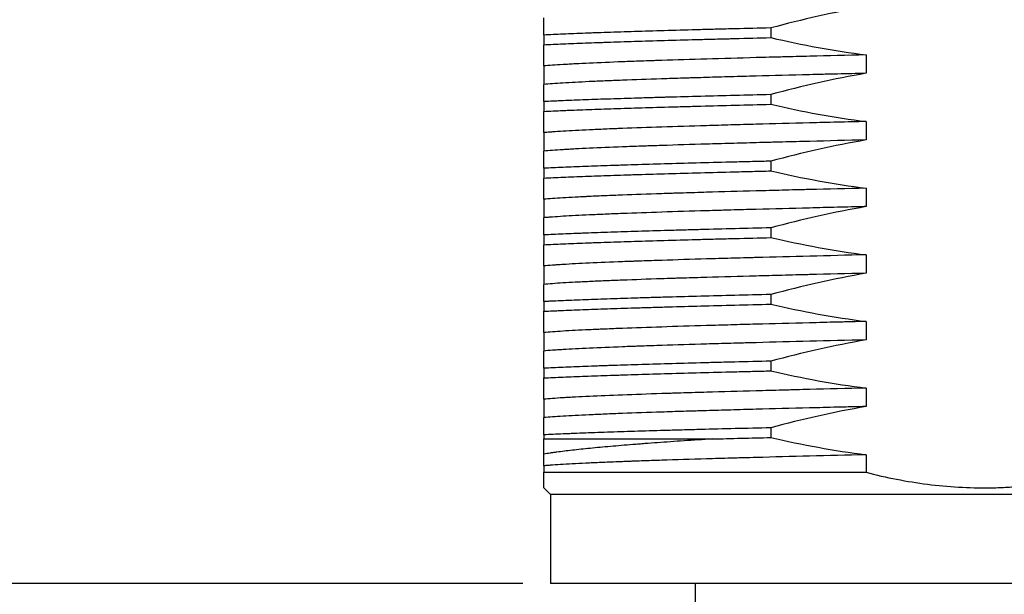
# Model space of a CAD drawing. Header units: millimetres. Extents: x 2665 to 3022, y 1732 to 1985.
# Tile 10 of 35: x 2715 to 2738, y 1875 to 1888. Entities that reach past the tile are written whole.
import ezdxf

# ---------------------------------------------------------------- set-up
doc = ezdxf.new("R2010")
doc.units = ezdxf.units.MM
doc.layers.add('20', color=7, linetype='Continuous', true_color=0xffffff)
doc.styles.get("Standard").update_dxf_attribs({"font": 'arial.ttf'})
doc.dimstyles.new('ISO-25', dxfattribs={"dimtxt": 2.5, "dimasz": 2.5, "dimexe": 1.25, "dimexo": 0.625, "dimtad": 1, "dimtxsty": 'Standard', "dimcen": 2.5, "dimadec": 0, "dimazin": 0, "dimtfac": 1, "dimtmove": 0, "dimatfit": 3, "dimfxl": 1, "dimarcsym": 0})

# ---------------------------------------------------------------- blocks, each defined once
blk = doc.blocks.new('*D23')
at = {"color": 0, "lineweight": -2, "transparency": 16777216}
for p, q in [((2722.45, 1910.28), (2701.672, 1910.28)), ((2702.922, 1907.78), (2702.922, 1877.78)), ((2726.7, 1875.28), (2701.672, 1875.28))]:
    blk.add_line(p, q, dxfattribs=at)
at = {"color": 0, "transparency": 16777216}
for points in [[(2702.505, 1907.78), (2703.338, 1907.78), (2702.922, 1910.28)], [(2702.505, 1877.78), (2703.338, 1877.78), (2702.922, 1875.28)]]:
    blk.add_solid(points, dxfattribs=at)
at = {"layer": 'Defpoints', "color": 0, "transparency": 16777216}
for p in [(2723.075, 1910.28), (2702.922, 1875.28), (2727.325, 1875.28)]:
    blk.add_point(p, dxfattribs=at)
at = {"color": 0, "transparency": 16777216, "insert": (2699.742, 1892.78), "char_height": 2.5, "attachment_point": 5, "rotation": 90}
blk.add_mtext('{\\H2x;35}', dxfattribs=at)

msp = doc.modelspace()

# ---------------------------------------------------------------- linework, layer by layer
at = {"layer": '20', "color": 7, "linetype": 'Continuous'}
for p, q in [((2732.28047, 1887.78219), (2732.28047, 1887.56337)), ((2727.17526, 1887.62254), (2727.17526, 1887.40372)), ((2734.4196, 1887.17547), (2734.4196, 1886.76031)), ((2727.17526, 1886.9256), (2727.17526, 1886.51044)), ((2732.28047, 1886.28219), (2732.28047, 1886.06337)), ((2727.17526, 1886.12254), (2727.17526, 1885.90372)), ((2734.4196, 1885.67547), (2734.4196, 1885.26031)), ((2727.17526, 1885.4256), (2727.17526, 1885.01044)), ((2727.17526, 1884.62254), (2727.17526, 1884.40372)), ((2732.28047, 1884.78219), (2732.28047, 1884.56337)), ((2734.4196, 1884.17547), (2734.4196, 1883.76031)), ((2727.17526, 1883.9256), (2727.17526, 1883.51044)), ((2732.28047, 1883.28219), (2732.28047, 1883.06337)), ((2727.17526, 1883.12254), (2727.17526, 1882.90372)), ((2734.4196, 1882.67547), (2734.4196, 1882.26031)), ((2727.17526, 1882.4256), (2727.17526, 1882.01044)), ((2732.28047, 1881.78219), (2732.28047, 1881.56337)), ((2727.17526, 1881.62254), (2727.17526, 1881.40372)), ((2734.4196, 1881.17547), (2734.4196, 1880.76031)), ((2727.17526, 1880.9256), (2727.17526, 1880.51044)), ((2732.28047, 1880.28219), (2732.28047, 1880.06337)), ((2727.17526, 1880.12254), (2727.17526, 1879.90372)), ((2734.4196, 1879.67547), (2734.4196, 1879.26031)), ((2727.17526, 1879.4256), (2727.17526, 1879.01044)), ((2732.28047, 1878.78219), (2732.28047, 1878.56337)), ((2727.17526, 1878.62254), (2727.17526, 1878.53046)), ((2727.17526, 1878.53046), (2730.96582, 1878.53046)), ((2734.4196, 1878.17547), (2734.4196, 1877.78046)), ((2727.17526, 1877.9256), (2727.17526, 1877.78046)), ((2727.17526, 1877.78046), (2734.4196, 1877.78046)), ((2727.17526, 1877.43046), (2727.32526, 1877.28046)), ((2746.82526, 1877.28046), (2727.32526, 1877.28046)), ((2727.32526, 1877.28046), (2727.32526, 1875.28046)), ((2746.82526, 1875.28046), (2727.32526, 1875.28046)), ((2730.57526, 1875.28053), (2730.57526, 1873.68046))]:
    msp.add_line(p, q, dxfattribs=at)
for points, knots in [([(2734.4196, 1888.26031), (2734.0594, 1888.19831), (2733.70105, 1888.12665), (2732.98779, 1887.96639), (2732.63325, 1887.87787), (2732.28047, 1887.78219)], [0, 0, 0, 0, 0.5, 0.5, 1, 1, 1, 1]), ([(2727.17526, 1887.62254), (2727.17526, 1887.70453), (2727.17526, 1887.77866), (2727.17526, 1887.90879), (2727.17526, 1887.96472), (2727.17526, 1888.01044)], [0, 0, 0, 0, 0.5, 0.5, 1, 1, 1, 1]), ([(2732.28047, 1887.78219), (2732.00569, 1887.77555), (2731.73595, 1887.76891), (2731.33909, 1887.75892), (2731.20809, 1887.75558), (2730.94873, 1887.74887), (2730.8212, 1887.74552), (2730.44538, 1887.73549), (2729.96192, 1887.72219), (2729.28847, 1887.70241), (2728.87398, 1887.6891), (2728.57631, 1887.67909), (2728.47929, 1887.67574), (2728.33712, 1887.67071), (2728.29035, 1887.66904), (2728.19835, 1887.6657), (2728.15308, 1887.66403), (2727.93031, 1887.65569), (2727.76358, 1887.64904), (2727.45258, 1887.63577), (2727.30831, 1887.62915), (2727.17526, 1887.62254)], [0, 0, 0, 0, 0.125, 0.125, 0.1875, 0.1875, 0.25, 0.25, 0.375, 0.5, 0.625, 0.625, 0.6875, 0.6875, 0.71875, 0.71875, 0.75, 0.75, 0.875, 0.875, 1, 1, 1, 1]), ([(2727.17526, 1887.40372), (2727.30849, 1887.41037), (2727.45281, 1887.41698), (2727.76355, 1887.43021), (2727.92995, 1887.43682), (2728.19638, 1887.44682), (2728.28799, 1887.45017), (2728.42969, 1887.45519), (2728.47764, 1887.45687), (2728.57497, 1887.46022), (2728.62424, 1887.4619), (2728.87315, 1887.47026), (2729.08092, 1887.4769), (2729.51326, 1887.49017), (2729.9624, 1887.50344), (2730.44496, 1887.51667), (2730.81959, 1887.52664), (2730.94659, 1887.52997), (2731.14032, 1887.53499), (2731.20544, 1887.53666), (2731.30393, 1887.53918), (2731.33691, 1887.54003), (2731.40298, 1887.54171), (2731.70103, 1887.54926), (2732.00527, 1887.55675), (2732.28047, 1887.56337)], [0, 0, 0, 0, 0.125, 0.125, 0.25, 0.25, 0.3125, 0.3125, 0.34375, 0.34375, 0.375, 0.375, 0.5, 0.5, 0.625, 0.75, 0.75, 0.8125, 0.8125, 0.84375, 0.84375, 0.859375, 0.859375, 0.875, 1, 1, 1, 1]), ([(2732.28047, 1887.56337), (2732.63365, 1887.48138), (2732.98845, 1887.40725), (2733.70181, 1887.27712), (2734.05996, 1887.22119), (2734.4196, 1887.17547)], [0, 0, 0, 0, 0.5, 0.5, 1, 1, 1, 1]), ([(2727.17526, 1886.9256), (2727.17526, 1886.9876), (2727.17526, 1887.05926), (2727.17526, 1887.21952), (2727.17526, 1887.30804), (2727.17526, 1887.40372)], [0, 0, 0, 0, 0.5, 0.5, 1, 1, 1, 1]), ([(2734.4196, 1887.17547), (2733.98937, 1887.16511), (2733.56795, 1887.15474), (2732.94912, 1887.13914), (2732.69406, 1887.13263), (2732.44256, 1887.12608), (2732.34225, 1887.12346), (2732.29227, 1887.12214), (2732.14332, 1887.11821), (2732.04516, 1887.11559), (2731.55989, 1887.10253), (2731.18946, 1887.09217), (2730.48338, 1887.07146), (2730.14772, 1887.06107), (2729.79023, 1887.04929), (2729.75079, 1887.04799), (2729.67248, 1887.04537), (2729.63358, 1887.04406), (2729.51791, 1887.04012), (2729.44237, 1887.0375), (2729.22039, 1887.02967), (2729.07859, 1887.02447), (2728.6714, 1887.00887), (2728.42413, 1886.99853), (2728.08948, 1886.98297), (2727.98399, 1886.97777), (2727.83502, 1886.96992), (2727.78691, 1886.9673), (2727.7171, 1886.96336), (2727.6942, 1886.96204), (2727.64936, 1886.95941), (2727.6274, 1886.9581), (2727.4338, 1886.94632), (2727.29055, 1886.93598), (2727.17526, 1886.9256)], [0, 0, 0, 0, 0.125, 0.125, 0.1875, 0.203125, 0.203125, 0.21875, 0.21875, 0.25, 0.25, 0.375, 0.375, 0.5, 0.5, 0.515625, 0.515625, 0.53125, 0.53125, 0.5625, 0.5625, 0.625, 0.625, 0.75, 0.75, 0.8125, 0.8125, 0.84375, 0.84375, 0.859375, 0.859375, 0.875, 0.875, 1, 1, 1, 1]), ([(2734.4196, 1886.76031), (2734.20414, 1886.7551), (2733.99002, 1886.7499), (2733.72411, 1886.74336), (2733.67101, 1886.74205), (2733.56499, 1886.73944), (2733.51202, 1886.73812), (2733.35381, 1886.73419), (2733.24927, 1886.73158), (2732.73126, 1886.71851), (2732.33164, 1886.70812), (2731.75385, 1886.6926), (2731.3759, 1886.68226), (2731.01251, 1886.67183), (2730.74554, 1886.66398), (2730.65747, 1886.66136), (2730.5268, 1886.65742), (2730.48348, 1886.65611), (2730.39764, 1886.65349), (2730.18483, 1886.64694), (2729.98085, 1886.64045), (2729.50791, 1886.62486), (2729.21468, 1886.61449), (2728.80781, 1886.59894), (2728.6777, 1886.59376), (2728.49095, 1886.58593), (2728.4301, 1886.58331), (2728.31125, 1886.57806), (2728.25319, 1886.57542), (2727.97207, 1886.56231), (2727.77497, 1886.55196), (2727.43455, 1886.53123), (2727.29122, 1886.52085), (2727.17526, 1886.51044)], [0, 0, 0, 0, 0.0625, 0.0625, 0.078125, 0.078125, 0.09375, 0.09375, 0.125, 0.125, 0.25, 0.25, 0.3125, 0.375, 0.375, 0.40625, 0.40625, 0.421875, 0.421875, 0.4375, 0.5, 0.5, 0.625, 0.625, 0.6875, 0.6875, 0.71875, 0.71875, 0.75, 0.75, 0.875, 0.875, 1, 1, 1, 1]), ([(2734.4196, 1886.76031), (2734.0594, 1886.69831), (2733.70105, 1886.62665), (2732.98779, 1886.46639), (2732.63325, 1886.37787), (2732.28047, 1886.28219)], [0, 0, 0, 0, 0.5, 0.5, 1, 1, 1, 1]), ([(2727.17526, 1886.12254), (2727.17526, 1886.20453), (2727.17526, 1886.27866), (2727.17526, 1886.40879), (2727.17526, 1886.46472), (2727.17526, 1886.51044)], [0, 0, 0, 0, 0.5, 0.5, 1, 1, 1, 1]), ([(2732.28047, 1886.28219), (2732.0049, 1886.27553), (2731.73588, 1886.26891), (2731.21082, 1886.25569), (2730.95477, 1886.24908), (2730.45576, 1886.23578), (2730.2128, 1886.2291), (2729.94707, 1886.22155), (2729.91764, 1886.22072), (2729.85913, 1886.21904), (2729.77184, 1886.21653), (2729.57148, 1886.21069), (2729.40536, 1886.2057), (2729.08051, 1886.19573), (2728.66705, 1886.18245), (2728.29247, 1886.16923), (2727.93751, 1886.15597), (2727.76984, 1886.1493), (2727.57288, 1886.1409), (2727.53412, 1886.13922), (2727.45822, 1886.13587), (2727.34669, 1886.13085), (2727.24203, 1886.12586), (2727.17526, 1886.12254)], [0, 0, 0, 0, 0.125, 0.125, 0.25, 0.25, 0.375, 0.375, 0.390625, 0.390625, 0.40625, 0.4375, 0.5, 0.5, 0.625, 0.75, 0.75, 0.875, 0.875, 0.90625, 0.90625, 0.9375, 1, 1, 1, 1]), ([(2727.17526, 1885.90372), (2727.30851, 1885.91037), (2727.45358, 1885.91702), (2727.65009, 1885.92538), (2727.69017, 1885.92705), (2727.77178, 1885.9304), (2727.89605, 1885.93542), (2728.02585, 1885.94043), (2728.29271, 1885.95043), (2728.66782, 1885.96371), (2729.08096, 1885.9769), (2729.51321, 1885.99017), (2729.73888, 1885.99684), (2730.03324, 1886.00521), (2730.09273, 1886.00688), (2730.21294, 1886.01024), (2730.27351, 1886.01191), (2730.45633, 1886.01693), (2730.57981, 1886.02026), (2730.95499, 1886.03023), (2731.21141, 1886.03687), (2731.73663, 1886.05014), (2732.00544, 1886.05675), (2732.28047, 1886.06337)], [0, 0, 0, 0, 0.125, 0.125, 0.15625, 0.15625, 0.1875, 0.25, 0.25, 0.375, 0.5, 0.5, 0.625, 0.625, 0.65625, 0.65625, 0.6875, 0.6875, 0.75, 0.75, 0.875, 0.875, 1, 1, 1, 1]), ([(2732.28047, 1886.06337), (2732.63365, 1885.98138), (2732.98845, 1885.90725), (2733.70181, 1885.77712), (2734.05996, 1885.72119), (2734.4196, 1885.67547)], [0, 0, 0, 0, 0.5, 0.5, 1, 1, 1, 1]), ([(2727.17526, 1885.4256), (2727.17526, 1885.4876), (2727.17526, 1885.55926), (2727.17526, 1885.71952), (2727.17526, 1885.80804), (2727.17526, 1885.90372)], [0, 0, 0, 0, 0.5, 0.5, 1, 1, 1, 1]), ([(2734.4196, 1885.67547), (2734.3652, 1885.67416), (2734.31081, 1885.67285), (2734.20253, 1885.67023), (2734.04072, 1885.6663), (2733.88068, 1885.66238), (2733.56294, 1885.65455), (2733.35424, 1885.64935), (2732.73736, 1885.6338), (2732.33836, 1885.62349), (2731.75841, 1885.60787), (2731.56819, 1885.60265), (2731.28762, 1885.59479), (2731.19475, 1885.59216), (2731.01186, 1885.58693), (2730.92173, 1885.58432), (2730.47754, 1885.57129), (2730.1428, 1885.56091), (2729.51369, 1885.54019), (2729.21932, 1885.52985), (2728.91153, 1885.51807), (2728.87766, 1885.51676), (2728.81057, 1885.51413), (2728.77732, 1885.51282), (2728.67883, 1885.50887), (2728.61486, 1885.50625), (2728.42794, 1885.49841), (2728.30997, 1885.49322), (2727.97567, 1885.47767), (2727.77882, 1885.4673), (2727.52258, 1885.45173), (2727.4437, 1885.44654), (2727.33534, 1885.43872), (2727.30089, 1885.4361), (2727.25174, 1885.43216), (2727.23578, 1885.43085), (2727.20482, 1885.42822), (2727.18981, 1885.42691), (2727.17526, 1885.4256)], [0, 0, 0, 0, 0.015625, 0.015625, 0.03125, 0.0625, 0.0625, 0.125, 0.125, 0.25, 0.25, 0.3125, 0.3125, 0.34375, 0.34375, 0.375, 0.375, 0.5, 0.5, 0.625, 0.625, 0.640625, 0.640625, 0.65625, 0.65625, 0.6875, 0.6875, 0.75, 0.75, 0.875, 0.875, 0.9375, 0.9375, 0.96875, 0.96875, 0.984375, 0.984375, 1, 1, 1, 1]), ([(2734.4196, 1885.26031), (2733.98925, 1885.24992), (2733.56787, 1885.2396), (2732.94933, 1885.22401), (2732.74541, 1885.21879), (2732.4934, 1885.21224), (2732.44315, 1885.21093), (2732.34292, 1885.2083), (2732.29292, 1885.20699), (2732.14383, 1885.20305), (2732.04558, 1885.20043), (2731.7542, 1885.19261), (2731.37471, 1885.18222), (2731.0129, 1885.17184), (2730.48335, 1885.15627), (2730.14784, 1885.14594), (2729.75092, 1885.13287), (2729.67266, 1885.13025), (2729.557, 1885.1263), (2729.51877, 1885.12499), (2729.44315, 1885.12236), (2729.25607, 1885.1158), (2729.07871, 1885.10929), (2728.67135, 1885.09373), (2728.42409, 1885.08338), (2728.08956, 1885.0678), (2727.98412, 1885.0626), (2727.83525, 1885.05478), (2727.78717, 1885.05216), (2727.71741, 1885.04824), (2727.69453, 1885.04692), (2727.64964, 1885.0443), (2727.62766, 1885.04299), (2727.43387, 1885.0312), (2727.29056, 1885.02079), (2727.17526, 1885.01044)], [0, 0, 0, 0, 0.125, 0.125, 0.1875, 0.1875, 0.203125, 0.203125, 0.21875, 0.21875, 0.25, 0.25, 0.3125, 0.375, 0.375, 0.5, 0.5, 0.53125, 0.53125, 0.546875, 0.546875, 0.5625, 0.625, 0.625, 0.75, 0.75, 0.8125, 0.8125, 0.84375, 0.84375, 0.859375, 0.859375, 0.875, 0.875, 1, 1, 1, 1]), ([(2734.4196, 1885.26031), (2734.0594, 1885.19831), (2733.70105, 1885.12665), (2732.98779, 1884.96639), (2732.63325, 1884.87787), (2732.28047, 1884.78219)], [0, 0, 0, 0, 0.5, 0.5, 1, 1, 1, 1]), ([(2727.17526, 1884.62254), (2727.17526, 1884.70453), (2727.17526, 1884.77866), (2727.17526, 1884.90879), (2727.17526, 1884.96472), (2727.17526, 1885.01044)], [0, 0, 0, 0, 0.5, 0.5, 1, 1, 1, 1]), ([(2732.28047, 1884.78219), (2732.14215, 1884.77885), (2732.00487, 1884.7755), (2731.80056, 1884.77047), (2731.73281, 1884.76879), (2731.59846, 1884.76544), (2731.5318, 1884.76377), (2731.20097, 1884.75544), (2730.94433, 1884.74881), (2730.44676, 1884.73553), (2729.96488, 1884.72228), (2729.51436, 1884.70905), (2729.18845, 1884.69904), (2729.08182, 1884.6957), (2728.92493, 1884.69066), (2728.87314, 1884.68897), (2728.77109, 1884.68562), (2728.72075, 1884.68394), (2728.47251, 1884.67559), (2728.28489, 1884.66896), (2727.93108, 1884.65572), (2727.7649, 1884.6491), (2727.45393, 1884.63583), (2727.30914, 1884.62919), (2727.17526, 1884.62254)], [0, 0, 0, 0, 0.0625, 0.0625, 0.09375, 0.09375, 0.125, 0.125, 0.25, 0.25, 0.375, 0.5, 0.5, 0.5625, 0.5625, 0.59375, 0.59375, 0.625, 0.625, 0.75, 0.75, 0.875, 0.875, 1, 1, 1, 1]), ([(2727.17526, 1884.40372), (2727.30962, 1884.41042), (2727.4548, 1884.41707), (2727.76627, 1884.43032), (2727.93255, 1884.43692), (2728.28613, 1884.45019), (2728.47343, 1884.45683), (2728.77038, 1884.46681), (2728.87204, 1884.47014), (2729.0286, 1884.47516), (2729.08149, 1884.47683), (2729.18855, 1884.48018), (2729.24258, 1884.48186), (2729.51514, 1884.49022), (2729.741, 1884.4969), (2730.20791, 1884.51017), (2730.44897, 1884.51678), (2730.9462, 1884.53), (2731.20237, 1884.53664), (2731.59815, 1884.54664), (2731.73199, 1884.54998), (2731.93569, 1884.555), (2732.00408, 1884.55667), (2732.14184, 1884.56003), (2732.21105, 1884.5617), (2732.28047, 1884.56337)], [0, 0, 0, 0, 0.125, 0.125, 0.25, 0.25, 0.375, 0.375, 0.4375, 0.4375, 0.46875, 0.46875, 0.5, 0.5, 0.625, 0.625, 0.75, 0.75, 0.875, 0.875, 0.9375, 0.9375, 0.96875, 0.96875, 1, 1, 1, 1]), ([(2727.17526, 1883.9256), (2727.17526, 1883.9876), (2727.17526, 1884.05926), (2727.17526, 1884.21952), (2727.17526, 1884.30804), (2727.17526, 1884.40372)], [0, 0, 0, 0, 0.5, 0.5, 1, 1, 1, 1]), ([(2732.28047, 1884.56337), (2732.63365, 1884.48138), (2732.98845, 1884.40725), (2733.70181, 1884.27712), (2734.05996, 1884.22119), (2734.4196, 1884.17547)], [0, 0, 0, 0, 0.5, 0.5, 1, 1, 1, 1]), ([(2734.4196, 1884.17547), (2733.98963, 1884.16511), (2733.56621, 1884.15469), (2733.09753, 1884.14288), (2733.04558, 1884.14156), (2732.94228, 1884.13894), (2732.78808, 1884.13502), (2732.63613, 1884.13111), (2732.33519, 1884.1233), (2732.13852, 1884.11811), (2731.56018, 1884.10253), (2731.19015, 1884.09219), (2730.65859, 1884.0766), (2730.48533, 1884.07139), (2730.27379, 1884.06482), (2730.23171, 1884.06351), (2730.14815, 1884.06088), (2730.02391, 1884.05694), (2729.90298, 1884.05301), (2729.50715, 1884.03997), (2729.21363, 1884.02964), (2728.80736, 1884.01408), (2728.54789, 1884.00368), (2728.28179, 1883.99199), (2728.14313, 1883.98544), (2728.0884, 1883.98282), (2728.06138, 1883.98151), (2727.98172, 1883.97757), (2727.93039, 1883.97495), (2727.78167, 1883.9671), (2727.68955, 1883.96189), (2727.43382, 1883.94631), (2727.2908, 1883.936), (2727.17526, 1883.9256)], [0, 0, 0, 0, 0.125, 0.125, 0.140625, 0.140625, 0.15625, 0.1875, 0.1875, 0.25, 0.25, 0.375, 0.375, 0.4375, 0.4375, 0.453125, 0.453125, 0.46875, 0.5, 0.5, 0.625, 0.625, 0.6875, 0.75, 0.765625, 0.765625, 0.78125, 0.78125, 0.8125, 0.8125, 0.875, 0.875, 1, 1, 1, 1]), ([(2734.4196, 1883.76031), (2734.36525, 1883.75899), (2734.31089, 1883.75768), (2734.20252, 1883.75505), (2734.04056, 1883.75112), (2733.88041, 1883.7472), (2733.56248, 1883.73939), (2733.35369, 1883.73421), (2732.73667, 1883.71865), (2732.33773, 1883.70828), (2731.75807, 1883.69271), (2731.56799, 1883.68751), (2731.33438, 1883.68097), (2731.28786, 1883.67966), (2731.19522, 1883.67703), (2731.14909, 1883.67572), (2731.0118, 1883.67178), (2730.9216, 1883.66915), (2730.47711, 1883.65609), (2730.1423, 1883.64576), (2729.51326, 1883.62504), (2729.21904, 1883.61465), (2728.87732, 1883.6016), (2728.81029, 1883.59898), (2728.67888, 1883.59374), (2728.61483, 1883.59112), (2728.42777, 1883.58328), (2728.30976, 1883.57806), (2727.97536, 1883.56247), (2727.77855, 1883.55216), (2727.52243, 1883.53659), (2727.44359, 1883.53138), (2727.33532, 1883.52354), (2727.3009, 1883.52093), (2727.25179, 1883.51699), (2727.23583, 1883.51568), (2727.20485, 1883.51306), (2727.18982, 1883.51175), (2727.17526, 1883.51044)], [0, 0, 0, 0, 0.015625, 0.015625, 0.03125, 0.0625, 0.0625, 0.125, 0.125, 0.25, 0.25, 0.3125, 0.3125, 0.328125, 0.328125, 0.34375, 0.34375, 0.375, 0.375, 0.5, 0.5, 0.625, 0.625, 0.65625, 0.65625, 0.6875, 0.6875, 0.75, 0.75, 0.875, 0.875, 0.9375, 0.9375, 0.96875, 0.96875, 0.984375, 0.984375, 1, 1, 1, 1]), ([(2734.4196, 1883.76031), (2734.0594, 1883.69831), (2733.70105, 1883.62665), (2732.98779, 1883.46639), (2732.63325, 1883.37787), (2732.28047, 1883.28219)], [0, 0, 0, 0, 0.5, 0.5, 1, 1, 1, 1]), ([(2727.17526, 1883.12254), (2727.17526, 1883.20453), (2727.17526, 1883.27866), (2727.17526, 1883.40879), (2727.17526, 1883.46472), (2727.17526, 1883.51044)], [0, 0, 0, 0, 0.5, 0.5, 1, 1, 1, 1]), ([(2732.28047, 1883.28219), (2732.00593, 1883.27556), (2731.73697, 1883.26894), (2731.21032, 1883.25568), (2730.95263, 1883.24903), (2730.63778, 1883.24063), (2730.57517, 1883.23895), (2730.45128, 1883.23559), (2730.26721, 1883.23057), (2730.08836, 1883.22557), (2729.73753, 1883.2156), (2729.28805, 1883.2024), (2728.87471, 1883.18912), (2728.47958, 1883.17583), (2728.29113, 1883.16919), (2728.06728, 1883.16082), (2728.02307, 1883.15914), (2727.93621, 1883.15579), (2727.80817, 1883.15077), (2727.68676, 1883.14576), (2727.45267, 1883.13577), (2727.30823, 1883.12915), (2727.17526, 1883.12254)], [0, 0, 0, 0, 0.125, 0.125, 0.25, 0.25, 0.28125, 0.28125, 0.3125, 0.375, 0.375, 0.5, 0.625, 0.625, 0.75, 0.75, 0.78125, 0.78125, 0.8125, 0.875, 0.875, 1, 1, 1, 1]), ([(2727.17526, 1882.90372), (2727.30824, 1882.91035), (2727.45254, 1882.91697), (2727.76393, 1882.93022), (2727.93101, 1882.93687), (2728.15451, 1882.94525), (2728.19999, 1882.94693), (2728.29221, 1882.95029), (2728.43225, 1882.95533), (2728.5774, 1882.96033), (2728.87441, 1882.9703), (2729.28829, 1882.98352), (2729.73735, 1882.99679), (2730.20411, 1883.01007), (2730.44633, 1883.01671), (2730.76047, 1883.02506), (2730.82389, 1883.02674), (2730.95179, 1883.03009), (2731.14467, 1883.03512), (2731.34062, 1883.04013), (2731.73655, 1883.05013), (2732.00587, 1883.05676), (2732.28047, 1883.06337)], [0, 0, 0, 0, 0.125, 0.125, 0.25, 0.25, 0.28125, 0.28125, 0.3125, 0.375, 0.375, 0.5, 0.625, 0.625, 0.75, 0.75, 0.78125, 0.78125, 0.8125, 0.875, 0.875, 1, 1, 1, 1]), ([(2732.28047, 1883.06337), (2732.63365, 1882.98138), (2732.98845, 1882.90725), (2733.70181, 1882.77712), (2734.05996, 1882.72119), (2734.4196, 1882.67547)], [0, 0, 0, 0, 0.5, 0.5, 1, 1, 1, 1]), ([(2727.17526, 1882.4256), (2727.17526, 1882.4876), (2727.17526, 1882.55926), (2727.17526, 1882.71952), (2727.17526, 1882.80804), (2727.17526, 1882.90372)], [0, 0, 0, 0, 0.5, 0.5, 1, 1, 1, 1]), ([(2734.4196, 1882.67547), (2733.98792, 1882.66507), (2733.56647, 1882.6547), (2732.7438, 1882.63396), (2732.34258, 1882.6236), (2731.90304, 1882.61177), (2731.85442, 1882.61045), (2731.75786, 1882.60783), (2731.61391, 1882.60389), (2731.47265, 1882.59997), (2731.19366, 1882.59216), (2731.01238, 1882.58698), (2730.48248, 1882.57144), (2730.14772, 1882.56106), (2729.67364, 1882.54546), (2729.5203, 1882.54025), (2729.33464, 1882.5337), (2729.29778, 1882.53239), (2729.22479, 1882.52977), (2729.11654, 1882.52583), (2729.01189, 1882.52191), (2728.67102, 1882.50886), (2728.42359, 1882.4985), (2727.97827, 1882.4778), (2727.78038, 1882.4674), (2727.5865, 1882.45562), (2727.56536, 1882.45431), (2727.52389, 1882.45168), (2727.50355, 1882.45037), (2727.44396, 1882.44644), (2727.40607, 1882.44383), (2727.29787, 1882.436), (2727.233, 1882.4308), (2727.17526, 1882.4256)], [0, 0, 0, 0, 0.125, 0.125, 0.25, 0.25, 0.265625, 0.265625, 0.28125, 0.3125, 0.3125, 0.375, 0.375, 0.5, 0.5, 0.5625, 0.5625, 0.578125, 0.578125, 0.59375, 0.625, 0.625, 0.75, 0.75, 0.875, 0.875, 0.890625, 0.890625, 0.90625, 0.90625, 0.9375, 0.9375, 1, 1, 1, 1]), ([(2734.4196, 1882.26031), (2733.9897, 1882.24993), (2733.5665, 1882.23957), (2733.09824, 1882.22777), (2733.04628, 1882.22645), (2732.94287, 1882.22382), (2732.78853, 1882.21988), (2732.63647, 1882.21596), (2732.33534, 1882.20813), (2732.13858, 1882.20293), (2731.56009, 1882.18739), (2731.1901, 1882.17705), (2730.65879, 1882.16143), (2730.48564, 1882.15622), (2730.27427, 1882.14968), (2730.23225, 1882.14837), (2730.14871, 1882.14574), (2730.10722, 1882.14443), (2729.98397, 1882.1405), (2729.90328, 1882.13789), (2729.50717, 1882.12484), (2729.21357, 1882.11445), (2728.80732, 1882.09892), (2728.54791, 1882.08858), (2728.31152, 1882.07814), (2728.14304, 1882.07029), (2728.08832, 1882.06766), (2727.98199, 1882.06241), (2727.93061, 1882.05979), (2727.78177, 1882.05196), (2727.68958, 1882.04676), (2727.43376, 1882.03118), (2727.29076, 1882.02081), (2727.17526, 1882.01044)], [0, 0, 0, 0, 0.125, 0.125, 0.140625, 0.140625, 0.15625, 0.1875, 0.1875, 0.25, 0.25, 0.375, 0.375, 0.4375, 0.4375, 0.453125, 0.453125, 0.46875, 0.46875, 0.5, 0.5, 0.625, 0.625, 0.6875, 0.75, 0.75, 0.78125, 0.78125, 0.8125, 0.8125, 0.875, 0.875, 1, 1, 1, 1]), ([(2734.4196, 1882.26031), (2734.0594, 1882.19831), (2733.70105, 1882.12665), (2732.98779, 1881.96639), (2732.63325, 1881.87787), (2732.28047, 1881.78219)], [0, 0, 0, 0, 0.5, 0.5, 1, 1, 1, 1]), ([(2727.17526, 1881.62254), (2727.17526, 1881.70453), (2727.17526, 1881.77866), (2727.17526, 1881.90879), (2727.17526, 1881.96472), (2727.17526, 1882.01044)], [0, 0, 0, 0, 0.5, 0.5, 1, 1, 1, 1]), ([(2732.28047, 1881.78219), (2732.00343, 1881.7755), (2731.73358, 1881.76885), (2731.20791, 1881.75562), (2730.9521, 1881.74901), (2730.45448, 1881.73574), (2730.21268, 1881.7291), (2729.86068, 1881.7191), (2729.74514, 1881.71577), (2729.57455, 1881.71075), (2729.51809, 1881.70907), (2729.4066, 1881.70572), (2729.35152, 1881.70405), (2729.07933, 1881.69569), (2728.87196, 1881.68903), (2728.4775, 1881.67576), (2728.29041, 1881.66916), (2727.93646, 1881.65593), (2727.76959, 1881.64929), (2727.53473, 1881.63928), (2727.45901, 1881.63593), (2727.34938, 1881.63091), (2727.31345, 1881.62923), (2727.24318, 1881.62588), (2727.20883, 1881.6242), (2727.17526, 1881.62254)], [0, 0, 0, 0, 0.125, 0.125, 0.25, 0.25, 0.375, 0.375, 0.4375, 0.4375, 0.46875, 0.46875, 0.5, 0.5, 0.625, 0.625, 0.75, 0.75, 0.875, 0.875, 0.9375, 0.9375, 0.96875, 0.96875, 1, 1, 1, 1]), ([(2727.17526, 1881.40372), (2727.24217, 1881.40706), (2727.31214, 1881.4104), (2727.42174, 1881.41543), (2727.45909, 1881.41711), (2727.53508, 1881.42046), (2727.57372, 1881.42213), (2727.7701, 1881.43048), (2727.93739, 1881.43711), (2728.29183, 1881.4504), (2728.66614, 1881.46365), (2729.08006, 1881.47687), (2729.40559, 1881.48686), (2729.51663, 1881.49021), (2729.65862, 1881.4944), (2729.68718, 1881.49524), (2729.74462, 1881.49692), (2729.77352, 1881.49776), (2729.86051, 1881.50028), (2729.91895, 1881.50196), (2730.21329, 1881.51032), (2730.45568, 1881.51696), (2730.95395, 1881.5302), (2731.20983, 1881.53683), (2731.73502, 1881.5501), (2732.00433, 1881.55673), (2732.28047, 1881.56337)], [0, 0, 0, 0, 0.0625, 0.0625, 0.09375, 0.09375, 0.125, 0.125, 0.25, 0.25, 0.375, 0.5, 0.5, 0.5625, 0.5625, 0.578125, 0.578125, 0.59375, 0.59375, 0.625, 0.625, 0.75, 0.75, 0.875, 0.875, 1, 1, 1, 1]), ([(2732.28047, 1881.56337), (2732.63365, 1881.48138), (2732.98845, 1881.40725), (2733.70181, 1881.27712), (2734.05996, 1881.22119), (2734.4196, 1881.17547)], [0, 0, 0, 0, 0.5, 0.5, 1, 1, 1, 1]), ([(2727.17526, 1880.9256), (2727.17526, 1880.9876), (2727.17526, 1881.05926), (2727.17526, 1881.21952), (2727.17526, 1881.30804), (2727.17526, 1881.40372)], [0, 0, 0, 0, 0.5, 0.5, 1, 1, 1, 1]), ([(2734.4196, 1881.17547), (2734.3115, 1881.17287), (2734.14975, 1881.16895), (2733.98863, 1881.16502), (2733.88136, 1881.16239), (2733.82778, 1881.16108), (2733.56124, 1881.15451), (2733.35152, 1881.14928), (2732.73261, 1881.13367), (2732.33365, 1881.12336), (2731.75547, 1881.10779), (2731.37679, 1881.09739), (2731.01184, 1881.08696), (2730.47499, 1881.07122), (2730.13915, 1881.06079), (2729.50987, 1881.04006), (2729.21642, 1881.02974), (2728.8084, 1881.01412), (2728.67777, 1881.00889), (2728.52136, 1881.00233), (2728.49039, 1881.00102), (2728.42934, 1880.9984), (2728.33905, 1880.99447), (2728.25262, 1880.99056), (2727.97297, 1880.97754), (2727.77621, 1880.96716), (2727.43562, 1880.94643), (2727.29178, 1880.93609), (2727.17526, 1880.9256)], [0, 0, 0, 0, 0.03125, 0.046875, 0.046875, 0.0625, 0.0625, 0.125, 0.125, 0.25, 0.25, 0.3125, 0.375, 0.375, 0.5, 0.5, 0.625, 0.625, 0.6875, 0.6875, 0.703125, 0.703125, 0.71875, 0.75, 0.75, 0.875, 0.875, 1, 1, 1, 1]), ([(2734.4196, 1880.76031), (2733.98769, 1880.74988), (2733.56617, 1880.73956), (2732.74367, 1880.71883), (2732.34268, 1880.70841), (2731.90355, 1880.69662), (2731.85488, 1880.6953), (2731.75823, 1880.69268), (2731.61416, 1880.68876), (2731.4728, 1880.68485), (2731.19364, 1880.67703), (2731.01229, 1880.67182), (2730.48227, 1880.65624), (2730.14758, 1880.64593), (2729.67374, 1880.63033), (2729.5205, 1880.62511), (2729.33499, 1880.61855), (2729.29819, 1880.61724), (2729.2252, 1880.61461), (2729.18905, 1880.61329), (2729.0819, 1880.60936), (2729.01208, 1880.60675), (2728.67097, 1880.59371), (2728.42348, 1880.58336), (2727.97821, 1880.56261), (2727.78042, 1880.55227), (2727.58669, 1880.5405), (2727.56556, 1880.53919), (2727.52412, 1880.53656), (2727.50379, 1880.53525), (2727.44414, 1880.5313), (2727.40622, 1880.52868), (2727.29793, 1880.52083), (2727.23302, 1880.51563), (2727.17526, 1880.51044)], [0, 0, 0, 0, 0.125, 0.125, 0.25, 0.25, 0.265625, 0.265625, 0.28125, 0.3125, 0.3125, 0.375, 0.375, 0.5, 0.5, 0.5625, 0.5625, 0.578125, 0.578125, 0.59375, 0.59375, 0.625, 0.625, 0.75, 0.75, 0.875, 0.875, 0.890625, 0.890625, 0.90625, 0.90625, 0.9375, 0.9375, 1, 1, 1, 1]), ([(2734.4196, 1880.76031), (2734.0594, 1880.69831), (2733.70105, 1880.62665), (2732.98779, 1880.46639), (2732.63325, 1880.37787), (2732.28047, 1880.28219)], [0, 0, 0, 0, 0.5, 0.5, 1, 1, 1, 1]), ([(2727.17526, 1880.12254), (2727.17526, 1880.20453), (2727.17526, 1880.27866), (2727.17526, 1880.40879), (2727.17526, 1880.46472), (2727.17526, 1880.51044)], [0, 0, 0, 0, 0.5, 0.5, 1, 1, 1, 1]), ([(2732.28047, 1880.28219), (2732.00515, 1880.27554), (2731.73451, 1880.26888), (2731.40225, 1880.26051), (2731.33605, 1880.25883), (2731.20488, 1880.25549), (2731.00973, 1880.25047), (2730.81938, 1880.24547), (2730.44498, 1880.23548), (2729.96259, 1880.22221), (2729.51335, 1880.20902), (2729.08082, 1880.19574), (2728.87291, 1880.18906), (2728.62376, 1880.18068), (2728.57441, 1880.179), (2728.47719, 1880.17565), (2728.33351, 1880.17063), (2728.1962, 1880.16564), (2727.92995, 1880.15568), (2727.76361, 1880.14904), (2727.4529, 1880.13578), (2727.30854, 1880.12916), (2727.17526, 1880.12254)], [0, 0, 0, 0, 0.125, 0.125, 0.15625, 0.15625, 0.1875, 0.25, 0.25, 0.375, 0.5, 0.5, 0.625, 0.625, 0.65625, 0.65625, 0.6875, 0.75, 0.75, 0.875, 0.875, 1, 1, 1, 1]), ([(2727.17526, 1879.90372), (2727.30884, 1879.91038), (2727.4534, 1879.91701), (2727.76415, 1879.93023), (2727.93035, 1879.93684), (2728.28455, 1879.95013), (2728.47255, 1879.9568), (2728.72157, 1879.96517), (2728.77214, 1879.96685), (2728.87433, 1879.9702), (2729.02919, 1879.97521), (2729.1887, 1879.98021), (2729.51385, 1879.99019), (2729.96368, 1880.00348), (2730.44564, 1880.01669), (2730.94377, 1880.02994), (2731.20091, 1880.0366), (2731.53273, 1880.04499), (2731.59968, 1880.04667), (2731.73432, 1880.05003), (2731.93714, 1880.05505), (2732.14248, 1880.06005), (2732.28047, 1880.06337)], [0, 0, 0, 0, 0.125, 0.125, 0.25, 0.25, 0.375, 0.375, 0.40625, 0.40625, 0.4375, 0.5, 0.5, 0.625, 0.75, 0.75, 0.875, 0.875, 0.90625, 0.90625, 0.9375, 1, 1, 1, 1]), ([(2732.28047, 1880.06337), (2732.63365, 1879.98138), (2732.98845, 1879.90725), (2733.70181, 1879.77712), (2734.05996, 1879.72119), (2734.4196, 1879.67547)], [0, 0, 0, 0, 0.5, 0.5, 1, 1, 1, 1]), ([(2727.17526, 1879.4256), (2727.17526, 1879.4876), (2727.17526, 1879.55926), (2727.17526, 1879.71952), (2727.17526, 1879.80804), (2727.17526, 1879.90372)], [0, 0, 0, 0, 0.5, 0.5, 1, 1, 1, 1]), ([(2734.4196, 1879.67547), (2733.98979, 1879.66512), (2733.56788, 1879.65473), (2733.05057, 1879.64169), (2732.89613, 1879.63778), (2732.74285, 1879.63385), (2732.64092, 1879.63123), (2732.59011, 1879.62992), (2732.33764, 1879.62337), (2732.14, 1879.61815), (2731.55974, 1879.60252), (2731.18974, 1879.59218), (2730.65977, 1879.57664), (2730.4873, 1879.57144), (2730.23495, 1879.56362), (2730.11037, 1879.5597), (2729.9882, 1879.55577), (2729.9073, 1879.55314), (2729.8671, 1879.55183), (2729.50817, 1879.54), (2729.21363, 1879.52964), (2728.67162, 1879.50888), (2728.42417, 1879.49853), (2728.08873, 1879.48293), (2727.98289, 1879.47771), (2727.85824, 1879.47114), (2727.83368, 1879.46983), (2727.7855, 1879.4672), (2727.71457, 1879.46326), (2727.64769, 1879.45934), (2727.4336, 1879.4463), (2727.29056, 1879.43598), (2727.17526, 1879.4256)], [0, 0, 0, 0, 0.125, 0.125, 0.15625, 0.171875, 0.171875, 0.1875, 0.1875, 0.25, 0.25, 0.375, 0.375, 0.4375, 0.4375, 0.46875, 0.484375, 0.484375, 0.5, 0.5, 0.625, 0.625, 0.75, 0.75, 0.8125, 0.8125, 0.828125, 0.828125, 0.84375, 0.875, 0.875, 1, 1, 1, 1]), ([(2734.4196, 1879.26031), (2734.31157, 1879.2577), (2734.14993, 1879.25378), (2733.98894, 1879.24985), (2733.88176, 1879.24723), (2733.8282, 1879.24592), (2733.5614, 1879.23936), (2733.35152, 1879.23415), (2732.73227, 1879.21854), (2732.33325, 1879.20816), (2731.75518, 1879.19263), (2731.37664, 1879.18228), (2731.01195, 1879.17181), (2730.78847, 1879.16524), (2730.74399, 1879.16393), (2730.65581, 1879.1613), (2730.52459, 1879.15737), (2730.39645, 1879.15346), (2730.14426, 1879.14565), (2729.98156, 1879.14047), (2729.5095, 1879.12491), (2729.21611, 1879.11454), (2728.8083, 1879.09896), (2728.67776, 1879.09376), (2728.49022, 1879.0859), (2728.42902, 1879.08326), (2728.31024, 1879.07801), (2728.25258, 1879.0754), (2727.97275, 1879.06234), (2727.77596, 1879.05201), (2727.43543, 1879.03129), (2727.29168, 1879.02089), (2727.17526, 1879.01044)], [0, 0, 0, 0, 0.03125, 0.046875, 0.046875, 0.0625, 0.0625, 0.125, 0.125, 0.25, 0.25, 0.3125, 0.375, 0.375, 0.390625, 0.390625, 0.40625, 0.4375, 0.4375, 0.5, 0.5, 0.625, 0.625, 0.6875, 0.6875, 0.71875, 0.71875, 0.75, 0.75, 0.875, 0.875, 1, 1, 1, 1]), ([(2734.4196, 1879.26031), (2734.0594, 1879.19831), (2733.70105, 1879.12665), (2732.98779, 1878.96639), (2732.63325, 1878.87787), (2732.28047, 1878.78219)], [0, 0, 0, 0, 0.5, 0.5, 1, 1, 1, 1]), ([(2727.17526, 1878.62254), (2727.17526, 1878.70453), (2727.17526, 1878.77866), (2727.17526, 1878.90879), (2727.17526, 1878.96472), (2727.17526, 1879.01044)], [0, 0, 0, 0, 0.5, 0.5, 1, 1, 1, 1]), ([(2732.28047, 1878.78219), (2732.00554, 1878.77555), (2731.73676, 1878.76893), (2731.21144, 1878.75571), (2730.95491, 1878.74908), (2730.57947, 1878.73907), (2730.45588, 1878.73573), (2730.27289, 1878.7307), (2730.21222, 1878.72902), (2730.09214, 1878.72566), (2730.03272, 1878.72399), (2729.73865, 1878.71564), (2729.51312, 1878.70901), (2729.08104, 1878.69575), (2728.66794, 1878.68248), (2728.29266, 1878.66924), (2728.02563, 1878.65926), (2727.93903, 1878.65593), (2727.83384, 1878.65174), (2727.81296, 1878.6509), (2727.77149, 1878.64922), (2727.75091, 1878.64838), (2727.68974, 1878.64586), (2727.64972, 1878.64418), (2727.45343, 1878.63581), (2727.30846, 1878.62916), (2727.17526, 1878.62254)], [0, 0, 0, 0, 0.125, 0.125, 0.25, 0.25, 0.3125, 0.3125, 0.34375, 0.34375, 0.375, 0.375, 0.5, 0.5, 0.625, 0.75, 0.75, 0.8125, 0.8125, 0.828125, 0.828125, 0.84375, 0.84375, 0.875, 0.875, 1, 1, 1, 1]), ([(2730.96582, 1878.53046), (2730.74609, 1878.5164), (2730.32057, 1878.48844), (2729.92279, 1878.46034), (2729.63489, 1878.43917), (2729.54067, 1878.4321), (2729.40195, 1878.42148), (2729.35615, 1878.41794), (2729.26543, 1878.41085), (2729.22048, 1878.4073), (2728.99869, 1878.38959), (2728.66168, 1878.36138), (2728.35965, 1878.33312), (2728.07493, 1878.30484), (2727.9412, 1878.29072), (2727.69126, 1878.26235), (2727.57507, 1878.24808), (2727.4411, 1878.23009), (2727.41488, 1878.22648), (2727.36356, 1878.21925), (2727.33846, 1878.21563), (2727.26519, 1878.20478), (2727.21894, 1878.19757), (2727.17526, 1878.19038)], [0, 0, 0, 0, 0.125, 0.25, 0.25, 0.3125, 0.3125, 0.34375, 0.34375, 0.375, 0.375, 0.5, 0.625, 0.625, 0.75, 0.75, 0.875, 0.875, 0.90625, 0.90625, 0.9375, 0.9375, 1, 1, 1, 1]), ([(2732.28047, 1878.56337), (2732.63365, 1878.48138), (2732.98845, 1878.40725), (2733.70181, 1878.27712), (2734.05996, 1878.22119), (2734.4196, 1878.17547)], [0, 0, 0, 0, 0.5, 0.5, 1, 1, 1, 1]), ([(2727.17526, 1877.9256), (2727.17526, 1877.96304), (2727.17526, 1878.00399), (2727.17526, 1878.09243), (2727.17526, 1878.13992), (2727.17526, 1878.19038)], [0, 0, 0, 0, 0.5, 0.5, 1, 1, 1, 1]), ([(2734.4196, 1878.17547), (2733.98548, 1878.16501), (2733.5631, 1878.15461), (2732.7411, 1878.13389), (2732.34148, 1878.12357), (2731.8565, 1878.11051), (2731.71209, 1878.10659), (2731.56936, 1878.10265), (2731.47457, 1878.10002), (2731.42744, 1878.0987), (2731.19349, 1878.09215), (2731.01141, 1878.08695), (2730.48001, 1878.07136), (2730.14549, 1878.06099), (2729.67306, 1878.04544), (2729.52049, 1878.04026), (2729.2991, 1878.03245), (2729.19027, 1878.02854), (2729.08428, 1878.02461), (2729.01426, 1878.02199), (2728.97954, 1878.02067), (2728.8079, 1878.0141), (2728.54657, 1878.00363), (2728.31114, 1877.99328), (2727.97717, 1877.97774), (2727.78001, 1877.96737), (2727.52297, 1877.95176), (2727.44376, 1877.94655), (2727.35305, 1877.93999), (2727.33532, 1877.93868), (2727.30082, 1877.93606), (2727.25046, 1877.93213), (2727.20425, 1877.92821), (2727.17526, 1877.9256)], [0, 0, 0, 0, 0.125, 0.125, 0.25, 0.25, 0.28125, 0.296875, 0.296875, 0.3125, 0.3125, 0.375, 0.375, 0.5, 0.5, 0.5625, 0.5625, 0.59375, 0.609375, 0.609375, 0.625, 0.625, 0.6875, 0.75, 0.75, 0.875, 0.875, 0.9375, 0.9375, 0.953125, 0.953125, 0.96875, 1, 1, 1, 1]), ([(2727.17526, 1877.43046), (2727.17526, 1877.43045), (2727.17526, 1877.46052), (2727.17526, 1877.52771), (2727.17526, 1877.53565), (2727.17526, 1877.55241), (2727.17526, 1877.57885), (2727.17526, 1877.64947), (2727.17526, 1877.72455), (2727.17526, 1877.78046)], [0, 0, 0, 0, 0.49973729, 0.49973729, 0.56227013, 0.56227013, 0.62480297, 0.74986864, 1, 1, 1, 1]), ([(2734.4196, 1877.78046), (2734.87731, 1877.66187), (2735.33799, 1877.57119), (2736.03404, 1877.4824), (2736.2669, 1877.46066), (2736.73435, 1877.43357), (2736.96895, 1877.42823), (2737.3222, 1877.43283), (2737.49916, 1877.43829), (2737.67663, 1877.44853), (2737.79505, 1877.45641), (2737.85425, 1877.46088), (2738.14941, 1877.48578), (2738.85203, 1877.57013), (2739.53856, 1877.7231), (2739.99024, 1877.85068)], [0, 0, 0, 0, 0.25, 0.25, 0.375, 0.375, 0.5, 0.5, 0.5625, 0.59375, 0.59375, 0.625, 0.625, 0.75, 1, 1, 1, 1])]:
    msp.add_open_spline(points, degree=3, knots=knots, dxfattribs=at)
for points in [[(2727.17526, 1878.19038), (2727.17526, 1878.29548), (2727.17526, 1878.40924), (2727.17526, 1878.53046)], [(2730.96582, 1878.53046), (2731.17689, 1878.53596), (2731.60715, 1878.54697), (2732.05337, 1878.55791), (2732.28047, 1878.56337)]]:
    msp.add_open_spline(points, degree=3, dxfattribs=at)

# ---------------------------------------------------------------- dimensions: what is measured, and where the dimension line sits
at = {"color": 3}
dim = msp.add_linear_dim(base=(2702.92158, 1875.28046), p1=(2723.07526, 1910.28046), p2=(2727.32526, 1875.28046), angle=90, text='{\\H2x;<>}', dimstyle='ISO-25', dxfattribs=at)
dim.commit()
dim.dimension.update_dxf_attribs({"geometry": '*D23', "text_midpoint": (2699.74201, 1892.78046)})

doc.saveas('drawing.dxf')
